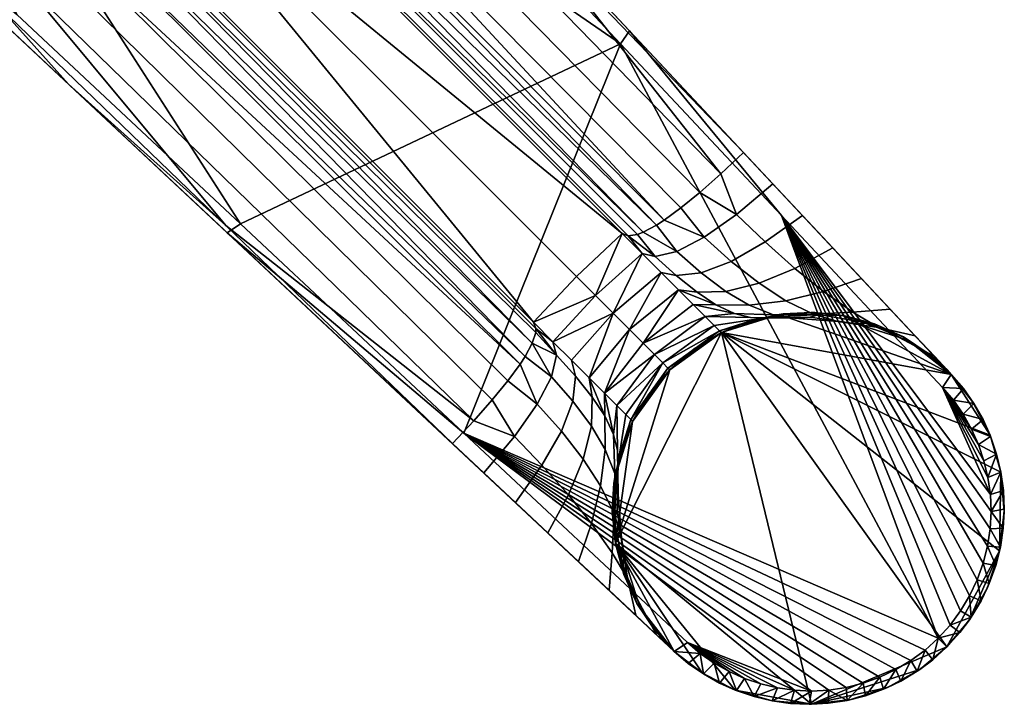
# Model space of a CAD drawing. Header units: millimetres. Extents: x -293 to 293, y -261 to 261.
# Tile 70 of 78: x 198 to 261, y -261 to -217. Entities that reach past the tile are written whole.
import ezdxf

# ---------------------------------------------------------------- set-up
doc = ezdxf.new("R2010")
doc.units = ezdxf.units.MM
doc.header["$MEASUREMENT"] = 0
doc.layers.add('nozky', color=250, linetype='Continuous')
doc.layers.add('podnoz', color=7, linetype='Continuous')

msp = doc.modelspace()

# ---------------------------------------------------------------- meshes
at = {"layer": 'nozky'}
mesh = msp.add_polyface(dxfattribs=at)
corners = [(239.161, -239.161), (236.798, -242.454), (236.798, -242.454, 2.5), (242.454, -236.797), (242.454, -236.797, 2.5), (240.722, -237.837, 5), (237.837, -240.722, 5), (236.798, -242.454, 5), (239.161, -239.161, 5), (242.454, -236.797, 5), (257.123, -239.455, 2.5), (258.504, -241.223), (257.123, -239.455), (259.595, -243.33), (259.595, -243.33, 5), (260.286, -245.697, 5), (260.286, -245.697), (258.504, -241.223, 5), (257.123, -239.455, 5), (235.638, -246.15), (236.085, -244.221, 5), (235.638, -246.15, 5), (254.07, -237.073), (255.719, -238.168, 5), (250.228, -235.7), (252.218, -236.233, 5), (254.07, -237.073, 5), (250.228, -235.7, 5), (248.177, -235.501, 5), (246.149, -235.638), (244.221, -236.085, 5), (246.149, -235.638, 5), (260.204, -250.703), (256.839, -256.839), (242.454, -236.797), (257.123, -239.455), (258.504, -241.223), (259.595, -243.33), (260.286, -245.697), (254.07, -237.073), (250.228, -235.7), (246.149, -235.638), (235.7, -250.228), (236.798, -242.454), (239.161, -239.161)]
mesh.append_faces([[corners[k] for k in face] for face in [(0, 1, 2, 2), (3, 0, 4, 4), (0, 5, 4, 4), (6, 0, 2, 2), (2, 7, 6, 6), (0, 8, 5, 5), (4, 5, 9, 9), (0, 6, 8, 8), (10, 11, 12, 12), (13, 14, 15, 16), (11, 17, 14, 13), (17, 10, 18, 18), (11, 10, 17, 17), (19, 2, 1, 1), (2, 19, 20, 20), (2, 20, 7, 7), (20, 19, 21, 21), (22, 10, 12, 12), (23, 10, 22, 22), (22, 24, 25, 26), (10, 23, 18, 18), (26, 23, 22, 22), (25, 24, 27, 27), (28, 27, 24, 24), (29, 28, 24, 24), (29, 3, 4, 4), (4, 30, 29, 29), (29, 31, 28, 28), (4, 9, 30, 30), (30, 31, 29, 29), (32, 33, 34, 34), (35, 36, 37, 37), (34, 37, 38, 38), (37, 34, 35, 35), (39, 35, 40, 40), (40, 35, 41, 41), (35, 34, 41, 41), (42, 43, 44, 44), (34, 42, 44, 44)]])
mesh = msp.add_polyface(dxfattribs=at)
corners = [(260.498, -248.204), (260.498, -248.204, 5), (260.204, -250.703, 5), (260.204, -250.703), (259.436, -253.047), (259.436, -253.047, 5), (258.276, -255.117, 5), (258.276, -255.117), (256.839, -256.839, 5), (256.839, -256.839), (260.286, -245.697), (260.286, -245.697, 5), (255.116, -258.276), (255.116, -258.276, 5), (253.047, -259.436, 5), (253.047, -259.436), (250.703, -260.204), (250.703, -260.204, 5), (248.204, -260.498, 5), (248.204, -260.498), (245.697, -260.286), (245.697, -260.286, 5), (243.33, -259.595, 5), (243.33, -259.595), (239.455, -257.123, 2.5), (239.455, -257.123), (241.223, -258.504), (241.223, -258.504, 5), (239.455, -257.123, 5), (237.073, -254.07), (238.168, -255.719, 5), (237.073, -254.07, 5), (236.233, -252.218, 5), (235.7, -250.228, 5), (235.7, -250.228), (235.501, -248.178, 5), (235.638, -246.15), (235.638, -246.15, 5), (259.436, -253.047), (258.276, -255.117), (260.204, -250.703), (256.839, -256.839), (253.047, -259.436), (248.204, -260.498), (255.116, -258.276), (260.286, -245.697), (260.498, -248.204), (242.454, -236.797), (250.703, -260.204), (243.33, -259.595), (245.697, -260.286), (235.7, -250.228), (239.455, -257.123), (241.223, -258.504), (237.073, -254.07), (236.798, -242.454), (235.638, -246.15)]
mesh.append_faces([[corners[k] for k in face] for face in [(0, 1, 2, 3), (4, 5, 6, 7), (8, 9, 7, 6), (3, 2, 5, 4), (10, 11, 1, 0), (12, 13, 14, 15), (16, 17, 18, 19), (15, 14, 17, 16), (20, 21, 22, 23), (24, 25, 26, 26), (23, 22, 27, 26), (19, 18, 21, 20), (27, 24, 26, 26), (13, 12, 9, 8), (24, 27, 28, 28), (29, 25, 24, 24), (29, 24, 30, 30), (28, 30, 24, 24), (29, 30, 31, 31), (32, 33, 34, 34), (32, 29, 31, 31), (34, 29, 32, 32), (34, 33, 35, 36), (36, 35, 37, 37), (38, 39, 40, 40), (39, 41, 40, 40), (42, 43, 44, 44), (41, 44, 43, 43), (45, 46, 40, 40), (47, 45, 40, 40), (42, 48, 43, 43), (49, 43, 50, 50), (49, 51, 43, 43), (52, 51, 53, 53), (49, 53, 51, 51), (52, 54, 51, 51), (55, 51, 56, 56), (47, 43, 51, 51), (43, 47, 41, 41)]])
at = {"layer": 'podnoz'}
mesh = msp.add_polyface(dxfattribs=at)
corners = [(173.652, -179.309, 45.104), (204.815, -204.815, 37.926), (202.061, -207.718, 38.574), (207.718, -202.061, 38.574), (236.127, -230.471, 32.045), (179.309, -173.652, 45.104), (202.168, -208.76, 43.012), (173.806, -180.423, 50.766), (173.878, -179.776, 48.735), (202.253, -208.146, 41.259), (201.818, -209.554, 44.486), (173.442, -181.252, 52.495), (201.21, -210.524, 45.683), (172.794, -182.267, 53.917), (200.356, -211.665, 46.604), (171.87, -183.471, 55.023), (199.265, -212.971, 47.251), (170.677, -184.867, 55.81), (197.946, -214.437, 47.625), (169.223, -186.458, 56.269), (202.061, -207.718, 39.227), (173.652, -179.309, 46.409), (230.395, -237.467, 35.949), (229.938, -238.315, 37.042), (181.962, -202.153, 52.062), (167.515, -188.249, 56.396), (229.624, -238.799, 37.494), (196.409, -216.058, 47.728), (208.76, -202.168, 43.012), (208.146, -202.253, 41.259), (179.776, -173.878, 48.735), (180.423, -173.806, 50.766), (209.554, -201.818, 44.486), (181.252, -173.442, 52.495), (210.524, -201.21, 45.683), (182.267, -172.794, 53.917), (211.665, -200.356, 46.604), (183.471, -171.87, 55.023), (212.971, -199.265, 47.251), (184.867, -170.677, 55.81), (207.718, -202.061, 39.227), (179.309, -173.652, 46.409), (237.106, -230.536, 35.305), (236.521, -230.631, 33.815), (236.127, -230.471, 32.045), (237.467, -230.395, 35.949), (238.315, -229.938, 37.042), (241.085, -227.848, 38.706), (239.874, -228.838, 38.214), (238.799, -229.624, 37.494), (214.437, -197.946, 47.625), (242.42, -226.665, 38.983), (202.153, -181.962, 52.062), (216.058, -196.409, 47.728), (229.962, -210.855, 43.392), (243.867, -225.302, 39.055), (205.232, -185.49, 58.476), (179.229, -179.229, 63.63), (215.496, -196.449, 55.145), (236.024, -218.367, 48.483), (225.76, -207.408, 51.814), (211.777, -229.85, 50.493), (183.265, -203.148, 59.153), (197.521, -216.499, 54.824), (169.008, -189.797, 63.48), (236.594, -217.537, 47.507), (216.065, -195.619, 54.169), (225.76, -207.408, 51.814), (236.024, -218.367, 48.483), (195.536, -173.702, 60.829), (205.232, -185.49, 58.476), (215.496, -196.449, 55.145), (153.925, -177.012, 66.828), (182.436, -203.717, 58.177), (183.265, -203.148, 59.153), (169.008, -189.797, 63.48), (197.521, -216.499, 54.824), (236.594, -217.537, 47.507), (220.941, -200.825, 46.301), (216.065, -195.619, 54.169), (198.014, -176.348, 53.542), (243.867, -225.302, 39.055), (210.946, -230.421, 49.516), (182.436, -203.717, 58.177), (176.348, -198.014, 53.542), (153.925, -177.012, 66.828), (162.012, -184.587, 57.78), (200.825, -220.941, 46.301), (176.348, -198.014, 53.542), (200.825, -220.941, 46.301), (162.012, -184.587, 57.78), (173.652, -179.309, 45.104), (202.061, -207.718, 38.574), (220.941, -200.825, 46.301), (198.014, -176.348, 53.542), (207.718, -202.061, 38.574), (179.309, -173.652, 45.104)]
mesh.append_faces([[corners[k] for k in face] for face in [(0, 1, 2, 2), (1, 3, 4, 4), (3, 1, 5, 5), (6, 7, 8, 9), (10, 11, 7, 6), (12, 13, 11, 10), (14, 15, 13, 12), (16, 17, 15, 14), (18, 19, 17, 16), (20, 9, 8, 21), (6, 22, 10, 10), (10, 23, 12, 12), (19, 24, 25, 25), (24, 19, 18, 18), (26, 14, 12, 12), (24, 18, 27, 27), (28, 29, 30, 31), (32, 28, 31, 33), (34, 32, 33, 35), (36, 34, 35, 37), (38, 36, 37, 39), (40, 41, 30, 29), (28, 42, 43, 29), (29, 43, 44, 40), (28, 32, 45, 45), (34, 46, 32, 32), (46, 45, 32, 32), (38, 47, 48, 36), (49, 34, 36, 36), (50, 51, 47, 38), (52, 53, 50, 50), (54, 50, 53, 53), (55, 51, 54, 54), (50, 54, 51, 51), (56, 57, 58, 58), (59, 60, 57, 57), (58, 57, 60, 60), (57, 61, 59, 59), (62, 63, 57, 57), (64, 62, 57, 57), (61, 57, 63, 63), (65, 66, 67, 68), (66, 69, 70, 71), (71, 67, 66, 66), (72, 73, 74, 75), (76, 74, 73, 73), (77, 78, 79, 79), (80, 79, 78, 78), (81, 78, 77, 77), (82, 83, 84, 84), (85, 86, 83, 83), (84, 83, 86, 86), (87, 82, 84, 84), (88, 27, 89, 89), (25, 24, 88, 88), (27, 88, 24, 24), (88, 90, 25, 25), (21, 91, 20, 20), (92, 20, 91, 91), (93, 55, 54, 54), (94, 93, 53, 53), (54, 53, 93, 93), (95, 40, 44, 44), (40, 95, 96, 96)]])
mesh = msp.add_polyface(dxfattribs=at)
corners = [(230.47, -236.127, 32.045), (233.224, -233.224, 31.396), (234.43, -234.43, 30.962), (234.024, -239.681, 29.784), (235.564, -235.564, 30.236), (236.59, -236.59, 29.24), (231.716, -237.372, 31.602), (232.889, -238.546, 30.867), (238.621, -232.964, 30.808), (237.413, -231.756, 31.582), (239.714, -234.057, 29.746), (237.476, -237.476, 28.005), (236.127, -230.471, 32.045), (240.659, -235.002, 28.43), (241.991, -236.334, 25.204), (238.196, -238.196, 26.569), (241.425, -235.769, 26.9), (238.727, -238.727, 24.977), (242.338, -236.681, 23.394), (242.454, -236.797, 21.526), (239.052, -239.052, 23.279), (204.815, -204.815, 37.926), (202.061, -207.718, 38.574), (202.168, -208.76, 43.012), (202.253, -208.146, 41.259), (230.631, -236.521, 33.815), (230.615, -236.791, 34.594), (202.061, -207.718, 39.227), (230.47, -236.127, 32.045), (230.395, -237.467, 35.949), (201.21, -210.524, 45.683), (229.938, -238.315, 37.042), (229.624, -238.799, 37.494), (201.818, -209.554, 44.486), (199.265, -212.971, 47.251), (200.356, -211.665, 46.604), (228.838, -239.874, 38.214), (227.848, -241.085, 38.706), (197.946, -214.437, 47.625), (226.665, -242.42, 38.983), (210.855, -229.962, 43.392), (196.409, -216.058, 47.728), (237.106, -230.536, 35.305), (208.76, -202.168, 43.012), (237.467, -230.395, 35.949), (210.524, -201.21, 45.683), (238.799, -229.624, 37.494), (238.315, -229.938, 37.042), (211.665, -200.356, 46.604), (239.874, -228.838, 38.214), (231.942, -238.228, 34.19), (231.716, -237.372, 31.602), (239.576, -233.151, 33.302), (241.173, -232.981, 35.105), (242.751, -234.168, 33.801), (240.902, -234.214, 32.097), (239.609, -231.62, 36.096), (241.357, -230.706, 37.411), (243.086, -232.251, 36.446), (238.228, -231.942, 34.19), (243.297, -235.581, 29.146), (241.425, -235.769, 26.9), (240.659, -235.002, 28.43), (241.085, -227.848, 38.706), (243.422, -229.252, 38.184), (242.107, -235.013, 30.744), (239.714, -234.057, 29.746), (238.621, -232.964, 30.808), (237.413, -231.756, 31.582), (236.521, -230.631, 33.815), (236.127, -230.471, 32.045), (226.032, -243.201, 46.16), (256.286, -256.286, 39.394), (236.024, -218.367, 48.483), (211.777, -229.85, 50.493), (236.024, -218.367, 48.483), (246.288, -229.327, 45.154), (236.594, -217.537, 47.507), (182.436, -203.717, 58.177), (210.946, -230.421, 49.516), (211.777, -229.85, 50.493), (197.521, -216.499, 54.824), (226.032, -243.201, 46.16), (210.946, -230.421, 49.516), (200.825, -220.941, 46.301), (225.302, -243.867, 39.055), (200.825, -220.941, 46.301), (225.302, -243.867, 39.055), (202.061, -207.718, 38.574)]
mesh.append_faces([[corners[k] for k in face] for face in [(0, 1, 2, 2), (3, 4, 5, 5), (6, 2, 4, 4), (6, 0, 2, 2), (4, 7, 6, 6), (8, 4, 9, 9), (10, 5, 8, 8), (10, 11, 5, 5), (2, 1, 12, 12), (9, 2, 12, 12), (4, 2, 9, 9), (4, 8, 5, 5), (11, 10, 13, 13), (14, 15, 16, 16), (17, 14, 18, 18), (18, 19, 20, 20), (16, 15, 11, 11), (17, 15, 14, 14), (13, 16, 11, 11), (0, 21, 1, 1), (22, 21, 0, 0), (1, 21, 12, 12), (23, 24, 25, 26), (24, 27, 28, 25), (26, 29, 23, 23), (30, 31, 32, 32), (31, 33, 29, 29), (34, 35, 36, 37), (35, 32, 36, 36), (38, 34, 37, 39), (40, 41, 38, 38), (38, 39, 40, 40), (42, 43, 44, 44), (45, 46, 47, 47), (48, 49, 46, 46), (25, 50, 26, 26), (29, 26, 50, 50), (25, 28, 51, 51), (50, 25, 51, 51), (52, 53, 54, 55), (56, 57, 58, 53), (59, 56, 53, 52), (60, 61, 62, 62), (57, 49, 63, 64), (57, 46, 49, 49), (56, 47, 46, 57), (65, 66, 55, 55), (55, 66, 67, 52), (68, 59, 52, 67), (62, 66, 65, 65), (44, 47, 56, 56), (59, 42, 44, 56), (69, 42, 59, 59), (69, 68, 70, 70), (59, 68, 69, 69), (71, 72, 73, 73), (73, 74, 71, 71), (75, 76, 77, 77), (78, 79, 80, 81), (82, 80, 79, 79), (83, 84, 85, 85), (86, 40, 87, 87), (40, 86, 41, 41), (27, 88, 28, 28)]])
mesh = msp.add_polyface(dxfattribs=at)
corners = [(240.722, -237.837, 5), (242.454, -236.797, 13.263), (242.454, -236.797, 5), (242.454, -236.797, 21.526), (245.074, -235.87, 25.625), (248.127, -235.806, 26.856), (248.71, -235.641, 24.929), (245.509, -235.799, 23.864), (244.315, -235.835, 27.409), (247.112, -235.864, 28.809), (243.297, -235.581, 29.146), (245.771, -235.654, 30.691), (244.239, -235.049, 32.378), (246.557, -234.757, 33.93), (248.323, -235.62, 32.36), (242.107, -235.013, 30.744), (244.859, -233.647, 35.226), (247.15, -232.703, 36.376), (248.967, -234.176, 35.37), (242.751, -234.168, 33.801), (240.902, -234.214, 32.097), (243.086, -232.251, 36.446), (245.258, -231.013, 37.357), (241.173, -232.981, 35.105), (241.357, -230.706, 37.411), (243.422, -229.252, 38.184), (246.402, -235.603, 22.363), (248.422, -235.507, 22.949), (244.399, -236.03, 21.884), (242.338, -236.681, 23.394), (241.991, -236.334, 25.204), (241.425, -235.769, 26.9), (240.659, -235.002, 28.43), (245.748, -227.311, 38.46), (247.63, -229.32, 37.865), (242.42, -226.665, 38.983), (243.867, -225.302, 39.055), (241.085, -227.848, 38.706), (236.024, -218.367, 48.483), (256.286, -256.286, 39.394), (246.288, -229.327, 45.154), (246.149, -235.638, 5), (244.221, -236.085, 5), (248.177, -235.501, 5), (236.594, -217.537, 47.507), (257.123, -239.455, 40.85), (243.867, -225.302, 39.055)]
mesh.append_faces([[corners[k] for k in face] for face in [(0, 1, 2, 2), (3, 1, 0, 0), (4, 5, 6, 7), (8, 9, 5, 4), (10, 11, 9, 8), (12, 13, 14, 11), (15, 12, 11, 10), (16, 17, 18, 13), (19, 16, 13, 12), (20, 19, 12, 15), (21, 22, 17, 16), (23, 21, 16, 19), (24, 25, 22, 21), (26, 7, 6, 27), (28, 3, 29, 29), (7, 26, 28, 28), (7, 29, 30, 4), (31, 10, 8, 8), (4, 30, 31, 8), (15, 10, 32, 32), (28, 29, 7, 7), (33, 34, 22, 25), (25, 35, 36, 33), (25, 37, 35, 35), (38, 39, 40, 40), (28, 41, 42, 42), (1, 42, 2, 2), (26, 43, 41, 41), (3, 28, 1, 1), (41, 28, 26, 26), (42, 1, 28, 28), (44, 45, 46, 46)]])
mesh = msp.add_polyface(dxfattribs=at)
corners = [(251.081, -236.226, 28.42), (253.764, -237.086, 30.21), (254.539, -237.403, 27.879), (251.783, -236.199, 26.302), (248.127, -235.806, 26.856), (248.71, -235.641, 24.929), (249.884, -236.077, 30.479), (252.487, -236.463, 32.327), (247.112, -235.864, 28.809), (248.323, -235.62, 32.36), (250.836, -235.496, 34.09), (245.771, -235.654, 30.691), (246.557, -234.757, 33.93), (248.967, -234.176, 35.37), (255.696, -238.15, 25.967), (254.083, -237.08, 25.15), (252.314, -236.268, 24.365), (253.223, -235.291, 35.824), (254.822, -236.998, 34.274), (251.393, -233.338, 36.675), (256.067, -238.327, 32.137), (247.15, -232.703, 36.376), (249.561, -231.381, 37.255), (250.415, -235.735, 23.625), (248.422, -235.507, 22.949), (247.63, -229.32, 37.865), (245.258, -231.013, 37.357), (257.123, -239.455, 40.85), (236.594, -217.537, 47.507), (246.288, -229.327, 45.154), (256.552, -240.287, 41.826), (254.07, -237.073, 5), (255.719, -238.168, 5), (252.218, -236.233, 5), (250.228, -235.7, 5), (248.177, -235.501, 5), (246.402, -235.603, 22.363), (257.123, -239.455, 40.85), (251.393, -233.338, 36.675), (249.561, -231.381, 37.255), (247.63, -229.32, 37.865), (245.748, -227.311, 38.46), (253.223, -235.291, 35.824), (243.867, -225.302, 39.055)]
mesh.append_faces([[corners[k] for k in face] for face in [(0, 1, 2, 3), (4, 0, 3, 5), (6, 7, 1, 0), (8, 6, 0, 4), (9, 10, 7, 6), (11, 9, 6, 8), (12, 13, 10, 9), (2, 14, 15, 15), (2, 15, 16, 3), (17, 18, 7, 10), (19, 17, 10, 13), (18, 20, 1, 7), (13, 21, 22, 19), (3, 23, 24, 5), (16, 23, 3, 3), (25, 22, 21, 26), (27, 28, 29, 30), (31, 15, 32, 32), (33, 16, 31, 31), (31, 16, 15, 15), (33, 23, 16, 16), (14, 32, 15, 15), (23, 33, 34, 34), (24, 34, 35, 35), (36, 24, 35, 35), (23, 34, 24, 24), (37, 38, 39, 39), (37, 40, 41, 41), (40, 37, 39, 39), (37, 20, 18, 18), (37, 18, 42, 42), (37, 42, 38, 38), (41, 43, 37, 37)]])
mesh = msp.add_polyface(dxfattribs=at)
corners = [(259.43, -250.423, 39.809), (259.154, -251.509, 39.685), (259.955, -251.65, 38.709), (259.599, -249.317, 39.953), (260.254, -250.469, 38.833), (260.437, -249.268, 38.976), (259.659, -248.203, 40.114), (260.502, -248.058, 39.138), (260.449, -246.869, 39.314), (259.611, -247.109, 40.29), (260.284, -245.694, 39.504), (259.459, -246.028, 40.48), (260.009, -244.541, 39.707), (259.206, -244.967, 40.683), (259.628, -243.42, 39.921), (258.856, -243.936, 40.897), (259.206, -244.967, 40.683), (256.552, -240.287, 41.826), (259.459, -246.028, 40.48), (259.611, -247.109, 40.29), (259.659, -248.203, 40.114), (246.288, -229.327, 45.154), (259.599, -249.317, 39.953), (259.43, -250.423, 39.809), (258.774, -252.566, 39.582), (259.154, -251.509, 39.685), (258.292, -253.582, 39.5), (257.042, -255.451, 39.406), (257.712, -254.546, 39.442), (256.286, -256.286, 39.394), (259.595, -243.33, 5), (260.009, -244.541, 39.707), (260.286, -245.697, 5), (260.204, -250.703, 5), (260.498, -248.204, 5), (260.437, -249.268, 38.976), (259.436, -253.047, 5), (259.955, -251.65, 38.709), (260.449, -246.869, 39.314), (260.284, -245.694, 39.504), (260.502, -248.058, 39.138), (260.254, -250.469, 38.833)]
mesh.append_faces([[corners[k] for k in face] for face in [(0, 1, 2, 2), (3, 4, 5, 5), (4, 3, 0, 0), (0, 2, 4, 4), (6, 3, 5, 5), (6, 7, 8, 8), (8, 9, 6, 6), (6, 5, 7, 7), (10, 9, 8, 8), (11, 10, 12, 12), (11, 12, 13, 13), (14, 15, 12, 12), (11, 9, 10, 10), (13, 12, 15, 15), (16, 17, 18, 18), (17, 19, 18, 18), (20, 21, 22, 22), (22, 21, 23, 23), (21, 24, 25, 25), (21, 26, 24, 24), (21, 27, 28, 28), (27, 21, 29, 29), (30, 31, 32, 32), (33, 34, 35, 35), (36, 33, 37, 37), (38, 34, 32, 32), (32, 31, 39, 39), (34, 38, 40, 40), (33, 35, 41, 41), (35, 34, 40, 40), (33, 41, 37, 37), (38, 32, 39, 39)]])
mesh = msp.add_polyface(dxfattribs=at)
corners = [(255.696, -238.15, 25.967), (256.853, -239.167, 29.577), (257.123, -239.455, 26.798), (254.539, -237.403, 27.879), (253.764, -237.086, 30.21), (256.067, -238.327, 32.137), (259.628, -243.42, 39.921), (258.412, -242.943, 41.12), (258.856, -243.936, 40.897), (259.146, -242.342, 40.144), (257.878, -241.998, 41.351), (257.257, -241.11, 41.587), (258.565, -241.315, 40.375), (257.89, -240.349, 40.61), (257.123, -239.455, 40.85), (256.552, -240.287, 41.826), (256.552, -240.287, 41.826), (257.878, -241.998, 41.351), (257.257, -241.11, 41.587), (246.288, -229.327, 45.154), (259.611, -247.109, 40.29), (258.412, -242.943, 41.12), (258.856, -243.936, 40.897), (259.206, -244.967, 40.683), (259.659, -248.203, 40.114), (259.154, -251.509, 39.685), (259.43, -250.423, 39.809), (257.712, -254.546, 39.442), (258.292, -253.582, 39.5), (257.123, -239.455, 15.899), (258.504, -241.223, 5), (257.123, -239.455, 5), (257.89, -240.349, 40.61), (259.146, -242.342, 40.144), (259.595, -243.33, 5), (259.628, -243.42, 39.921), (260.009, -244.541, 39.707), (257.123, -239.455, 40.85), (258.565, -241.315, 40.375), (255.719, -238.168, 5)]
mesh.append_faces([[corners[k] for k in face] for face in [(0, 1, 2, 2), (3, 4, 5, 1), (3, 1, 0, 0), (6, 7, 8, 8), (6, 9, 7, 7), (10, 7, 9, 9), (11, 12, 13, 13), (14, 15, 13, 13), (13, 15, 11, 11), (10, 12, 11, 11), (10, 9, 12, 12), (16, 17, 18, 18), (19, 20, 16, 16), (17, 16, 21, 21), (21, 16, 22, 22), (22, 16, 23, 23), (19, 24, 20, 20), (25, 26, 19, 19), (27, 28, 19, 19), (29, 30, 31, 31), (30, 29, 32, 32), (2, 32, 29, 29), (30, 33, 34, 34), (34, 35, 36, 36), (32, 2, 37, 37), (38, 30, 32, 32), (30, 38, 33, 33), (35, 34, 33, 33), (39, 29, 31, 31), (0, 29, 39, 39), (0, 2, 29, 29), (37, 2, 1, 1), (5, 37, 1, 1)]])
mesh = msp.add_polyface(dxfattribs=at)
corners = [(232.889, -238.546, 30.867), (235.564, -235.564, 30.236), (234.024, -239.681, 29.784), (236.59, -236.59, 29.24), (235.002, -240.659, 28.431), (225.302, -243.867, 39.055), (210.855, -229.962, 43.392), (226.665, -242.42, 38.983), (235.806, -248.127, 26.856), (235.641, -248.71, 24.929), (236.199, -251.784, 26.302), (236.226, -251.081, 28.42), (235.87, -245.074, 25.625), (235.799, -245.509, 23.864), (235.864, -247.112, 28.809), (236.077, -249.884, 30.479), (235.835, -244.315, 27.409), (235.62, -248.323, 32.36), (236.463, -252.487, 32.327), (235.496, -250.836, 34.09), (235.655, -245.771, 30.691), (235.581, -243.297, 29.146), (234.757, -246.557, 33.93), (234.176, -248.966, 35.37), (235.049, -244.239, 32.378), (235.013, -242.107, 30.744), (233.647, -244.859, 35.226), (232.703, -247.15, 36.376), (234.168, -242.751, 33.801), (234.214, -240.902, 32.097), (232.25, -243.086, 36.446), (231.013, -245.258, 37.357), (232.981, -241.173, 35.105), (233.151, -239.576, 33.302), (230.706, -241.357, 37.411), (229.252, -243.422, 38.184), (231.62, -239.609, 36.096), (231.942, -238.228, 34.19), (235.736, -250.415, 23.625), (236.268, -252.314, 24.365), (235.291, -253.223, 35.824), (236.999, -254.822, 34.274), (233.337, -251.393, 36.675), (235.507, -248.422, 22.949), (235.603, -246.402, 22.363), (236.03, -244.399, 21.884), (236.688, -242.345, 23.334), (235.79, -241.447, 26.848), (236.363, -242.02, 25.091), (235.002, -240.659, 28.431), (229.32, -247.63, 37.865), (231.381, -249.561, 37.255), (227.311, -245.748, 38.46), (227.848, -241.085, 38.706), (228.838, -239.874, 38.214), (229.624, -238.799, 37.494), (229.938, -238.315, 37.042), (234.024, -239.681, 29.784), (232.889, -238.546, 30.867), (231.716, -237.372, 31.602), (230.395, -237.467, 35.949), (240.287, -256.552, 41.826), (248.204, -259.658, 40.114), (226.032, -243.201, 46.16), (210.946, -230.421, 49.516), (239.455, -257.123, 40.85), (240.287, -256.552, 41.826), (226.032, -243.201, 46.16), (236.233, -252.218, 5), (235.7, -250.228, 5), (235.501, -248.178, 5), (236.085, -244.221, 5), (235.638, -246.15, 5), (239.455, -257.123, 40.85), (233.337, -251.393, 36.675), (235.291, -253.223, 35.824), (229.32, -247.63, 37.865), (231.381, -249.561, 37.255), (225.302, -243.867, 39.055), (227.311, -245.748, 38.46), (210.946, -230.421, 49.516)]
mesh.append_faces([[corners[k] for k in face] for face in [(0, 1, 2, 2), (2, 3, 4, 4), (5, 6, 7, 7), (8, 9, 10, 11), (12, 13, 9, 8), (14, 8, 11, 15), (16, 12, 8, 14), (17, 15, 18, 19), (20, 14, 15, 17), (21, 16, 14, 20), (22, 17, 19, 23), (24, 20, 17, 22), (25, 21, 20, 24), (26, 22, 23, 27), (28, 24, 22, 26), (29, 25, 24, 28), (30, 26, 27, 31), (32, 28, 26, 30), (33, 29, 28, 32), (34, 30, 31, 35), (36, 32, 30, 34), (37, 33, 32, 36), (38, 39, 10, 10), (40, 19, 18, 41), (19, 40, 42, 23), (43, 38, 9, 9), (9, 38, 10, 10), (44, 43, 9, 13), (13, 45, 44, 44), (13, 46, 45, 45), (12, 16, 47, 48), (47, 16, 21, 21), (21, 49, 47, 47), (25, 49, 21, 21), (50, 31, 27, 51), (52, 35, 31, 50), (51, 27, 23, 42), (35, 52, 5, 7), (7, 53, 35, 35), (34, 35, 53, 54), (55, 34, 54, 54), (36, 34, 55, 56), (57, 25, 29, 29), (58, 57, 29, 33), (59, 58, 33, 37), (49, 25, 57, 57), (56, 60, 36, 36), (36, 60, 37, 37), (61, 62, 63, 63), (64, 65, 66, 67), (68, 39, 38, 38), (38, 69, 68, 68), (43, 70, 69, 69), (45, 71, 72, 72), (44, 72, 70, 70), (44, 70, 43, 43), (72, 44, 45, 45), (38, 43, 69, 69), (73, 74, 75, 75), (73, 76, 77, 77), (73, 77, 74, 74), (73, 78, 79, 79), (78, 73, 80, 80), (76, 73, 79, 79)]])
mesh = msp.add_polyface(dxfattribs=at)
corners = [(235.002, -240.659, 28.431), (236.59, -236.59, 29.24), (237.476, -237.476, 28.005), (238.196, -238.196, 26.569), (235.79, -241.447, 26.848), (236.688, -242.345, 23.334), (238.727, -238.727, 24.977), (239.052, -239.052, 23.279), (236.363, -242.02, 25.091), (236.798, -242.454, 21.526), (239.161, -239.161, 21.526), (242.338, -236.681, 23.394), (242.454, -236.797, 21.526), (237.837, -240.722, 5), (236.798, -242.454, 5), (236.798, -242.454, 13.263), (239.161, -239.161, 5), (240.722, -237.837, 5), (236.226, -251.081, 28.42), (236.199, -251.784, 26.302), (237.403, -254.539, 27.879), (237.086, -253.764, 30.21), (236.077, -249.884, 30.479), (236.463, -252.487, 32.327), (236.268, -252.314, 24.365), (237.08, -254.083, 25.15), (238.15, -255.696, 25.967), (239.167, -256.853, 29.577), (238.327, -256.067, 32.137), (236.999, -254.822, 34.274), (236.03, -244.399, 21.884), (235.799, -245.509, 23.864), (235.87, -245.074, 25.625), (249.317, -259.599, 39.953), (226.032, -243.201, 46.16), (248.204, -259.658, 40.114), (250.422, -259.43, 39.809), (237.073, -254.07, 5), (238.168, -255.719, 5), (236.233, -252.218, 5), (236.085, -244.221, 5), (239.455, -257.123, 40.85), (235.291, -253.223, 35.824)]
mesh.append_faces([[corners[k] for k in face] for face in [(0, 1, 2, 2), (0, 3, 4, 4), (5, 6, 7, 7), (4, 3, 6, 6), (8, 4, 6, 6), (5, 7, 9, 9), (6, 5, 8, 8), (10, 9, 7, 7), (2, 3, 0, 0), (11, 7, 6, 6), (12, 10, 7, 7), (13, 14, 15, 15), (16, 13, 9, 10), (17, 16, 10, 12), (13, 15, 9, 9), (18, 19, 20, 21), (22, 18, 21, 23), (24, 25, 20, 19), (20, 25, 26, 26), (20, 27, 28, 21), (29, 23, 21, 28), (9, 30, 5, 5), (8, 5, 31, 32), (33, 34, 35, 35), (34, 33, 36, 36), (37, 38, 25, 25), (39, 37, 24, 24), (37, 25, 24, 24), (26, 25, 38, 38), (15, 14, 40, 40), (9, 15, 30, 30), (40, 30, 15, 15), (41, 42, 29, 29)]])
mesh = msp.add_polyface(dxfattribs=at)
corners = [(259.154, -251.509, 39.685), (259.542, -252.798, 38.606), (259.955, -251.65, 38.709), (258.774, -252.566, 39.582), (259.018, -253.901, 38.524), (258.389, -254.95, 38.465), (257.042, -255.451, 39.406), (257.661, -255.932, 38.43), (256.286, -256.286, 39.394), (256.84, -256.839, 38.418), (255.933, -257.66, 38.43), (258.292, -253.582, 39.5), (257.712, -254.546, 39.442), (251.65, -259.955, 38.709), (251.509, -259.155, 39.685), (250.469, -260.254, 38.833), (249.317, -259.599, 39.953), (249.268, -260.437, 38.976), (248.058, -260.502, 39.138), (250.422, -259.43, 39.809), (252.798, -259.543, 38.606), (252.565, -258.775, 39.582), (248.204, -259.658, 40.114), (246.87, -260.449, 39.314), (245.694, -260.284, 39.504), (247.11, -259.61, 40.29), (244.541, -260.009, 39.707), (246.028, -259.458, 40.48), (244.967, -259.206, 40.683), (253.901, -259.019, 38.524), (254.95, -258.389, 38.465), (254.546, -257.712, 39.442), (253.581, -258.292, 39.5), (255.451, -257.042, 39.406), (226.032, -243.201, 46.16), (251.509, -259.155, 39.685), (252.565, -258.775, 39.582), (240.287, -256.552, 41.826), (246.028, -259.458, 40.48), (247.11, -259.61, 40.29), (253.581, -258.292, 39.5), (254.546, -257.712, 39.442), (255.451, -257.042, 39.406), (250.422, -259.43, 39.809), (248.204, -259.658, 40.114), (256.286, -256.286, 39.394), (257.661, -255.932, 38.43), (258.276, -255.117, 5), (258.389, -254.95, 38.465), (259.018, -253.901, 38.524), (259.436, -253.047, 5), (256.84, -256.839, 38.418), (256.839, -256.839, 5), (259.955, -251.65, 38.709), (259.542, -252.798, 38.606), (255.933, -257.66, 38.43), (255.116, -258.276, 5), (253.901, -259.019, 38.524), (254.95, -258.389, 38.465), (253.047, -259.436, 5), (251.65, -259.955, 38.709), (250.703, -260.204, 5), (245.697, -260.286, 5), (248.204, -260.498, 5), (246.87, -260.449, 39.314), (243.33, -259.595, 5), (244.541, -260.009, 39.707), (249.268, -260.437, 38.976), (252.798, -259.543, 38.606), (250.469, -260.254, 38.833), (248.058, -260.502, 39.138), (245.694, -260.284, 39.504)]
mesh.append_faces([[corners[k] for k in face] for face in [(0, 1, 2, 2), (0, 3, 1, 1), (4, 1, 3, 3), (5, 6, 7, 7), (8, 7, 6, 6), (7, 8, 9, 9), (10, 9, 8, 8), (3, 11, 4, 4), (5, 4, 11, 11), (5, 11, 12, 12), (12, 6, 5, 5), (13, 14, 15, 15), (16, 17, 15, 15), (17, 16, 18, 18), (15, 14, 19, 19), (13, 20, 21, 21), (16, 15, 19, 19), (16, 22, 18, 18), (22, 23, 18, 18), (24, 23, 25, 25), (26, 24, 27, 27), (27, 24, 25, 25), (26, 27, 28, 28), (22, 25, 23, 23), (29, 30, 31, 31), (20, 29, 32, 32), (20, 32, 21, 21), (32, 29, 31, 31), (10, 8, 33, 33), (30, 10, 33, 33), (33, 31, 30, 30), (21, 14, 13, 13), (34, 35, 36, 36), (37, 38, 39, 39), (40, 34, 36, 36), (41, 34, 40, 40), (42, 34, 41, 41), (35, 34, 43, 43), (37, 39, 44, 44), (34, 42, 45, 45), (46, 47, 48, 48), (49, 47, 50, 50), (46, 51, 52, 52), (52, 47, 46, 46), (47, 49, 48, 48), (50, 53, 54, 54), (50, 54, 49, 49), (55, 56, 52, 52), (57, 56, 58, 58), (55, 58, 56, 56), (56, 57, 59, 59), (59, 60, 61, 61), (51, 55, 52, 52), (62, 63, 64, 64), (65, 62, 66, 66), (67, 63, 61, 61), (59, 57, 68, 68), (59, 68, 60, 60), (61, 69, 67, 67), (63, 70, 64, 64), (70, 63, 67, 67), (69, 61, 60, 60), (62, 71, 66, 66), (71, 62, 64, 64)]])
mesh = msp.add_polyface(dxfattribs=at)
corners = [(238.15, -255.696, 25.967), (239.455, -257.123, 26.798), (239.167, -256.853, 29.577), (237.403, -254.539, 27.879), (244.541, -260.009, 39.707), (244.967, -259.206, 40.683), (243.936, -258.856, 40.897), (242.342, -259.146, 40.144), (243.42, -259.629, 39.921), (242.943, -258.413, 41.12), (241.998, -257.879, 41.351), (241.315, -258.565, 40.375), (241.11, -257.257, 41.587), (240.287, -256.552, 41.826), (239.455, -257.123, 40.85), (240.349, -257.89, 40.61), (240.287, -256.552, 41.826), (244.967, -259.206, 40.683), (246.028, -259.458, 40.48), (242.943, -258.413, 41.12), (241.998, -257.879, 41.351), (243.936, -258.856, 40.897), (241.11, -257.257, 41.587), (239.455, -257.123, 15.899), (239.455, -257.123, 5), (241.223, -258.504, 5), (240.349, -257.89, 40.61), (242.342, -259.146, 40.144), (243.33, -259.595, 5), (244.541, -260.009, 39.707), (243.42, -259.629, 39.921), (241.315, -258.565, 40.375), (239.455, -257.123, 40.85), (238.168, -255.719, 5), (236.999, -254.822, 34.274), (238.327, -256.067, 32.137)]
mesh.append_faces([[corners[k] for k in face] for face in [(0, 1, 2, 2), (3, 0, 2, 2), (4, 5, 6, 6), (7, 8, 9, 9), (6, 8, 4, 4), (9, 10, 7, 7), (8, 6, 9, 9), (7, 10, 11, 11), (12, 11, 10, 10), (12, 13, 14, 14), (15, 12, 14, 14), (12, 15, 11, 11), (16, 17, 18, 18), (19, 16, 20, 20), (21, 16, 19, 19), (21, 17, 16, 16), (16, 22, 20, 20), (23, 24, 25, 25), (26, 23, 25, 25), (27, 25, 28, 28), (1, 23, 26, 26), (28, 29, 30, 30), (31, 25, 27, 27), (25, 31, 26, 26), (27, 28, 30, 30), (32, 1, 26, 26), (33, 24, 23, 23), (0, 33, 23, 23), (0, 23, 1, 1), (32, 2, 1, 1), (32, 34, 35, 35), (32, 35, 2, 2)]])

doc.saveas('drawing.dxf')
